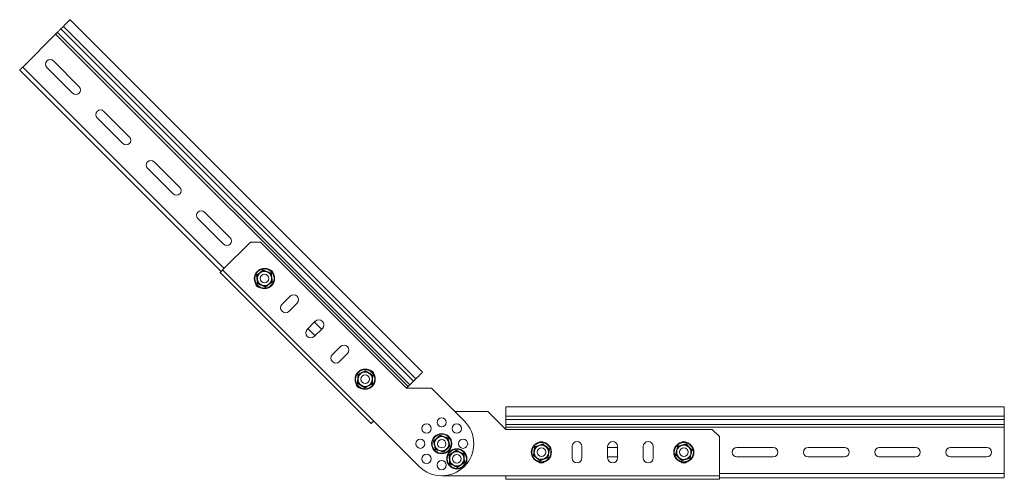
# Model space of a CAD drawing. Header units: millimetres. Extents: x -337 to 4147, y -1590 to -64.
# Tile 13 of 41: x 569 to 1260, y -481 to -159. Entities that reach past the tile are written whole.
import ezdxf

# ---------------------------------------------------------------- set-up
doc = ezdxf.new("R2010")
doc.units = ezdxf.units.MM

msp = doc.modelspace()

# ---------------------------------------------------------------- linework, layer by layer
at = {"color": 7, "linetype": 'Continuous', "lineweight": 15}
for p, q in [((851.55, -406.18), (604.06, -158.69)), ((597.7, -165.06), (599.38, -163.37)), ((570.83, -191.93), (593.95, -168.81)), ((605.83, -210.31), (587.8, -192.28)), ((592.4, -187.69), (610.43, -205.72)), ((710.13, -335.47), (568.71, -194.05)), ((641.19, -245.67), (623.15, -227.64)), ((627.75, -223.04), (645.78, -241.07)), ((663.11, -258.4), (681.14, -276.43)), ((676.54, -281.02), (658.51, -262.99)), ((698.46, -293.75), (716.49, -311.78)), ((711.9, -316.38), (693.87, -298.35)), ((711.19, -334.41), (730.64, -314.97)), ((730.64, -314.97), (737.71, -314.97)), ((737.71, -314.97), (840.24, -417.5)), ((709.42, -336.18), (815.49, -442.24)), ((758.57, -352.8), (752.91, -358.45)), ((757.86, -363.4), (763.52, -357.75)), ((776.24, -370.47), (770.59, -376.13)), ((775.71, -371), (780.66, -375.95)), ((776.07, -380.55), (771.12, -375.6)), ((775.54, -381.08), (781.19, -375.42)), ((793.92, -388.15), (788.26, -393.81)), ((793.21, -398.76), (798.87, -393.1)), ((845.19, -412.55), (846.87, -410.86)), ((840.24, -417.5), (841.44, -416.3)), ((857.91, -417.5), (840.24, -417.5)), ((880.9, -440.48), (857.91, -417.5)), ((874.31, -433.89), (897.49, -433.89)), ((897.49, -433.89), (909.99, -446.39)), ((1259.99, -430.39), (909.99, -430.39)), ((909.99, -437), (909.99, -430.39)), ((1259.99, -437), (1259.99, -430.39)), ((817.26, -440.48), (849.08, -472.3)), ((909.99, -439.39), (909.99, -437)), ((909.99, -442.96), (909.99, -439.39)), ((1259.99, -439.39), (1259.99, -437)), ((1259.99, -442.96), (1259.99, -439.39)), ((909.99, -444.69), (909.99, -442.96)), ((909.99, -446.39), (909.99, -444.69)), ((1054.99, -446.39), (909.99, -446.39)), ((1059.99, -451.39), (1054.99, -446.39)), ((1259.99, -444.69), (1259.99, -442.96)), ((1259.99, -477.39), (1259.99, -444.69)), ((1059.99, -478.89), (1059.99, -451.39)), ((956.49, -466.39), (956.49, -458.39)), ((963.49, -458.39), (963.49, -466.39)), ((981.49, -466.39), (981.49, -458.39)), ((981.49, -459.14), (988.49, -459.14)), ((988.49, -458.39), (988.49, -466.39)), ((1006.49, -466.39), (1006.49, -458.39)), ((1013.49, -458.39), (1013.49, -466.39)), ((1038.49, -458.69), (1038.49, -458.82)), ((1072.24, -459.14), (1097.74, -459.14)), ((1122.24, -459.14), (1147.74, -459.14)), ((1172.24, -459.14), (1197.74, -459.14)), ((1222.24, -459.14), (1247.74, -459.14)), ((988.49, -465.64), (981.49, -465.64)), ((1031.49, -466.09), (1031.49, -465.96)), ((1097.74, -465.64), (1072.24, -465.64)), ((1147.74, -465.64), (1122.24, -465.64)), ((1197.74, -465.64), (1172.24, -465.64)), ((1247.74, -465.64), (1222.24, -465.64)), ((909.99, -478.89), (864.99, -478.89)), ((909.99, -481.39), (909.99, -478.89)), ((1059.99, -481.39), (909.99, -481.39)), ((1059.99, -481.39), (1059.99, -478.89)), ((1259.99, -480.39), (1059.99, -480.39)), ((1259.99, -480.39), (1259.99, -477.39))]:
    msp.add_line(p, q, dxfattribs=at)
at = {"color": 7, "linetype": 'Continuous', "lineweight": 0}
for p, q in [((845.19, -412.55), (597.7, -165.06)), ((846.87, -410.86), (599.38, -163.37)), ((841.44, -416.3), (593.95, -168.81)), ((842.66, -415.08), (595.17, -167.59)), ((712.25, -333.35), (570.83, -191.93)), ((711.19, -334.41), (817.26, -440.48)), ((1259.99, -437), (909.99, -437)), ((1259.99, -439.39), (909.99, -439.39)), ((1259.99, -442.96), (909.99, -442.96)), ((1259.99, -444.69), (909.99, -444.69)), ((1059.99, -478.89), (909.99, -478.89)), ((1259.99, -477.39), (1059.99, -477.39))]:
    msp.add_line(p, q, dxfattribs=at)
at = {"color": 7, "linetype": 'Continuous', "lineweight": 15, "flags": 128}
for points in [[(599.38, -163.37), (600.24, -162.52), (601.14, -161.62), (602.02, -160.74), (602.81, -159.95), (603.45, -159.31), (603.87, -158.88), (604.06, -158.7), (604.06, -158.69)], [(595.17, -167.59), (595.32, -167.44), (595.55, -167.21), (595.84, -166.92), (596.18, -166.58), (596.56, -166.2), (596.95, -165.81), (597.34, -165.42), (597.7, -165.06)], [(593.95, -168.81), (594.15, -168.61), (594.35, -168.41), (594.54, -168.22), (594.71, -168.05), (594.87, -167.89), (594.99, -167.76), (595.1, -167.66), (595.17, -167.59)], [(568.71, -194.05), (568.75, -194.01), (568.87, -193.89), (569.07, -193.69), (569.33, -193.43), (569.65, -193.11), (570.02, -192.74), (570.42, -192.34), (570.83, -191.93)], [(709.42, -336.18), (709.46, -336.14), (709.56, -336.04), (709.72, -335.88), (709.94, -335.66), (710.21, -335.39), (710.51, -335.09), (710.84, -334.76), (711.19, -334.41)], [(846.87, -410.86), (847.72, -410.01), (848.63, -409.11), (849.51, -408.22), (850.3, -407.43), (850.93, -406.8), (851.36, -406.37), (851.54, -406.19), (851.55, -406.18)], [(842.66, -415.08), (842.81, -414.92), (843.04, -414.7), (843.33, -414.41), (843.67, -414.06), (844.04, -413.69), (844.44, -413.3), (844.82, -412.91), (845.19, -412.55)], [(841.44, -416.3), (841.64, -416.09), (841.84, -415.89), (842.03, -415.71), (842.2, -415.53), (842.35, -415.38), (842.48, -415.25), (842.58, -415.15), (842.66, -415.08)], [(815.49, -442.24), (815.52, -442.21), (815.62, -442.11), (815.79, -441.95), (816.01, -441.73), (816.27, -441.46), (816.58, -441.15), (816.91, -440.82), (817.26, -440.48)]]:
    msp.add_lwpolyline(points, dxfattribs=at)
at = {"color": 7, "linetype": 'Continuous', "lineweight": 15}
for centre, radius in [((740.53, -340.42), 7.1), ((740.53, -340.42), 3), ((811.25, -411.13), 7.1), ((811.25, -411.13), 3), ((864.99, -441.39), 3.25), ((854.38, -445.78), 3.25), ((864.99, -456.39), 7.1), ((875.59, -445.78), 3.25), ((849.99, -456.39), 3.25), ((864.99, -456.39), 3), ((879.99, -456.39), 3.25), ((934.99, -462.39), 7.1), ((1034.99, -462.39), 7.1), ((875.59, -466.99), 7.1), ((934.99, -462.39), 3), ((1034.99, -462.39), 3), ((854.38, -466.99), 3.25), ((864.99, -471.39), 3.25), ((875.59, -466.99), 3)]:
    msp.add_circle(centre, radius, dxfattribs=at)
at = {"color": 7, "linetype": 'Continuous', "lineweight": 0}
for centre in [(740.53, -340.42), (811.25, -411.13), (864.99, -456.39), (934.99, -462.39), (1034.99, -462.39), (875.59, -466.99)]:
    msp.add_circle(centre, 6.73, dxfattribs=at)
at = {"color": 7, "linetype": 'Continuous', "lineweight": 15}
for centre, radius, start, end in [((590.1, -189.98), 3.25, 45, 225), ((608.13, -208.02), 3.25, 225, 45), ((625.45, -225.34), 3.25, 45, 225), ((643.48, -243.37), 3.25, 225, 45), ((660.81, -260.7), 3.25, 45, 225), ((678.84, -278.73), 3.25, 225, 45), ((696.16, -296.05), 3.25, 45, 225), ((714.19, -314.08), 3.25, 225, 45), ((740.53, -340.42), 5, 127.55172, 187.55172), ((740.53, -340.42), 5, 67.55172, 127.55172), ((740.53, -340.42), 5, 7.55172, 67.55172), ((743.36, -337.59), 3.5, 7.31921, 82.68079), ((737.71, -343.25), 3.5, 187.31921, 262.68079), ((740.53, -340.42), 5, 187.55172, 247.55172), ((740.53, -340.42), 5, 247.55172, 307.55172), ((740.53, -340.42), 5, 307.55172, 7.55172), ((761.04, -355.27), 3.5, 315, 135), ((755.38, -360.93), 3.5, 135, 315), ((778.72, -372.95), 3.5, 315, 135), ((773.06, -378.61), 3.5, 135, 315), ((790.74, -396.28), 3.5, 135, 315), ((796.4, -390.63), 3.5, 315, 135), ((811.25, -411.13), 5, 118.42882, 178.42882), ((811.25, -411.13), 5, 58.42882, 118.42882), ((811.25, -411.13), 5, 358.42882, 58.42882), ((814.07, -408.3), 3.5, 7.31921, 82.68079), ((808.42, -413.96), 3.5, 187.31921, 262.68079), ((811.25, -411.13), 5, 178.42882, 238.42882), ((811.25, -411.13), 5, 298.42882, 358.42882), ((811.25, -411.13), 5, 238.42882, 298.42882), ((864.99, -456.39), 22.5, 225, 45), ((864.99, -456.39), 5, 132.69663, 192.69663), ((864.99, -456.39), 5, 72.69663, 132.69663), ((864.99, -456.39), 5, 12.69663, 72.69663), ((864.99, -456.39), 5, 312.69663, 12.69663), ((934.99, -458.39), 3.5, 52.31922, 127.68078), ((959.99, -458.39), 3.5, 0, 180), ((984.99, -458.39), 3.5, 0, 180), ((1009.99, -458.39), 3.5, 0, 180), ((1034.99, -458.39), 3.5, 52.31921, 127.68079), ((864.99, -456.39), 5, 192.69663, 252.69663), ((864.99, -456.39), 5, 252.69663, 312.69663), ((875.59, -466.99), 5, 123.57373, 183.57373), ((875.59, -466.99), 5, 63.57373, 123.57373), ((875.59, -466.99), 5, 3.57373, 63.57373), ((934.99, -462.39), 5, 171.11336, 231.11336), ((934.99, -462.39), 5, 111.11336, 171.11336), ((934.99, -462.39), 5, 51.11336, 111.11336), ((934.99, -462.39), 5, 351.11336, 51.11336), ((1034.99, -462.39), 5, 165.76493, 225.76493), ((1034.99, -462.39), 5, 105.76493, 165.76493), ((1034.99, -462.39), 5, 45.76493, 105.76493), ((1034.99, -462.39), 5, 345.76493, 45.76493), ((1072.24, -462.39), 3.25, 90, 270), ((1097.74, -462.39), 3.25, 270, 90), ((1122.24, -462.39), 3.25, 90, 270), ((1147.74, -462.39), 3.25, 270, 90), ((1172.24, -462.39), 3.25, 90, 270), ((1197.74, -462.39), 3.25, 270, 90), ((1222.24, -462.39), 3.25, 90, 270), ((1247.74, -462.39), 3.25, 270, 90), ((875.59, -466.99), 5, 183.57373, 243.57373), ((875.59, -466.99), 5, 303.57373, 3.57373), ((934.99, -462.39), 5, 231.11336, 291.11336), ((934.99, -466.39), 3.5, 232.31921, 307.68079), ((934.99, -462.39), 5, 291.11336, 351.11336), ((959.99, -466.39), 3.5, 180, 0), ((984.99, -466.39), 3.5, 180, 0), ((1009.99, -466.39), 3.5, 180, 0), ((1034.99, -462.39), 5, 225.76493, 285.76493), ((1034.99, -466.39), 3.5, 232.31921, 307.68079), ((1034.99, -462.39), 5, 285.76493, 345.76493), ((875.59, -466.99), 5, 243.57373, 303.57373)]:
    msp.add_arc(centre, radius, start, end, dxfattribs=at)
at = {"color": 7, "linetype": 'Continuous', "lineweight": 0}
for points, knots in [([(734.93, -338.11), (735.12, -337.96), (736.06, -337.25), (737.69, -336.01), (739.09, -334.91), (739.74, -334.41)], [0, 0, 0, 0, 0.1180834, 0.5922576, 1, 1, 1, 1]), ([(735.73, -344.12), (735.7, -343.88), (735.55, -342.71), (735.29, -340.68), (735.04, -338.92), (734.93, -338.11)], [0, 0, 0, 0, 0.118084, 0.59226, 1, 1, 1, 1]), ([(739.74, -334.41), (739.96, -334.5), (741.05, -334.96), (742.94, -335.75), (744.58, -336.42), (745.34, -336.72)], [0, 0, 0, 0, 0.118084, 0.592259, 1, 1, 1, 1]), ([(745.34, -336.72), (745.37, -336.96), (745.52, -338.14), (745.78, -340.17), (746.03, -341.92), (746.14, -342.74)], [0, 0, 0, 0, 0.118084, 0.59226, 1, 1, 1, 1]), ([(741.33, -346.43), (741.11, -346.34), (740.02, -345.88), (738.13, -345.09), (736.49, -344.43), (735.73, -344.12)], [0, 0, 0, 0, 0.118083, 0.592259, 1, 1, 1, 1]), ([(746.14, -342.74), (745.95, -342.88), (745.01, -343.59), (743.38, -344.83), (741.98, -345.93), (741.33, -346.43)], [0, 0, 0, 0, 0.118084, 0.592259, 1, 1, 1, 1]), ([(806.08, -407.96), (806.29, -407.85), (807.33, -407.29), (809.14, -406.32), (810.69, -405.47), (811.41, -405.07)], [0, 0, 0, 0, 0.118082, 0.592259, 1, 1, 1, 1]), ([(811.41, -405.07), (811.61, -405.19), (812.62, -405.82), (814.36, -406.9), (815.88, -407.82), (816.58, -408.24)], [0, 0, 0, 0, 0.118084, 0.592258, 1, 1, 1, 1]), ([(805.91, -414.02), (805.92, -413.78), (805.96, -412.6), (806.03, -410.55), (806.06, -408.78), (806.08, -407.96)], [0, 0, 0, 0, 0.118083, 0.592258, 1, 1, 1, 1]), ([(811.08, -417.2), (810.88, -417.07), (809.87, -416.44), (808.13, -415.36), (806.61, -414.44), (805.91, -414.02)], [0, 0, 0, 0, 0.118084, 0.592259, 1, 1, 1, 1]), ([(816.41, -414.31), (816.2, -414.42), (815.16, -414.97), (813.35, -415.94), (811.8, -416.8), (811.08, -417.2)], [0, 0, 0, 0, 0.118083, 0.59226, 1, 1, 1, 1]), ([(816.58, -408.24), (816.57, -408.48), (816.53, -409.67), (816.46, -411.71), (816.43, -413.49), (816.41, -414.31)], [0, 0, 0, 0, 0.118083, 0.592258, 1, 1, 1, 1]), ([(859.19, -454.58), (859.37, -454.42), (860.25, -453.63), (861.76, -452.25), (863.05, -451.03), (863.65, -450.47)], [0, 0, 0, 0, 0.118083, 0.592259, 1, 1, 1, 1]), ([(860.53, -460.5), (860.48, -460.27), (860.23, -459.11), (859.79, -457.11), (859.38, -455.38), (859.19, -454.58)], [0, 0, 0, 0, 0.118083, 0.592259, 1, 1, 1, 1]), ([(863.65, -450.47), (863.88, -450.54), (865.01, -450.9), (866.96, -451.52), (868.66, -452.04), (869.44, -452.27)], [0, 0, 0, 0, 0.118084, 0.592258, 1, 1, 1, 1]), ([(869.44, -452.27), (869.49, -452.5), (869.74, -453.66), (870.18, -455.66), (870.59, -457.39), (870.78, -458.19)], [0, 0, 0, 0, 0.118083, 0.592258, 1, 1, 1, 1]), ([(866.32, -462.3), (866.09, -462.23), (864.96, -461.87), (863.01, -461.25), (861.31, -460.74), (860.53, -460.5)], [0, 0, 0, 0, 0.1180835, 0.5922578, 1, 1, 1, 1]), ([(870.78, -458.19), (870.6, -458.35), (869.72, -459.15), (868.21, -460.53), (866.92, -461.74), (866.32, -462.3)], [0, 0, 0, 0, 0.118082, 0.592259, 1, 1, 1, 1]), ([(870.16, -464.29), (870.36, -464.16), (871.35, -463.52), (873.06, -462.39), (874.53, -461.4), (875.21, -460.94)], [0, 0, 0, 0, 0.118082, 0.592257, 1, 1, 1, 1]), ([(875.21, -460.94), (875.42, -461.05), (876.48, -461.58), (878.31, -462.5), (879.91, -463.28), (880.65, -463.64)], [0, 0, 0, 0, 0.118082, 0.592259, 1, 1, 1, 1]), ([(929.33, -464.57), (929.37, -464.34), (929.56, -463.17), (929.88, -461.15), (930.14, -459.39), (930.26, -458.58)], [0, 0, 0, 0, 0.118083, 0.592258, 1, 1, 1, 1]), ([(930.26, -458.58), (930.48, -458.5), (931.59, -458.08), (933.51, -457.35), (935.16, -456.7), (935.92, -456.39)], [0, 0, 0, 0, 0.118083, 0.592259, 1, 1, 1, 1]), ([(935.92, -456.39), (936.11, -456.54), (937.02, -457.3), (938.61, -458.59), (940, -459.69), (940.64, -460.2)], [0, 0, 0, 0, 0.118086, 0.592261, 1, 1, 1, 1]), ([(940.64, -460.2), (940.61, -460.44), (940.41, -461.6), (940.09, -463.63), (939.83, -465.38), (939.71, -466.2)], [0, 0, 0, 0, 0.118083, 0.592258, 1, 1, 1, 1]), ([(1029.15, -464.04), (1029.21, -463.81), (1029.51, -462.66), (1030.02, -460.68), (1030.44, -458.95), (1030.64, -458.16)], [0, 0, 0, 0, 0.118083, 0.592258, 1, 1, 1, 1]), ([(1030.64, -458.16), (1030.87, -458.09), (1032.01, -457.78), (1033.98, -457.23), (1035.69, -456.74), (1036.48, -456.51)], [0, 0, 0, 0, 0.118082, 0.592258, 1, 1, 1, 1]), ([(1036.48, -456.51), (1036.64, -456.67), (1037.49, -457.51), (1038.95, -458.94), (1040.23, -460.17), (1040.82, -460.74)], [0, 0, 0, 0, 0.118083, 0.592258, 1, 1, 1, 1]), ([(1040.82, -460.74), (1040.76, -460.97), (1040.46, -462.11), (1039.95, -464.1), (1039.53, -465.82), (1039.33, -466.62)], [0, 0, 0, 0, 0.118083, 0.592259, 1, 1, 1, 1]), ([(870.54, -470.35), (870.53, -470.11), (870.46, -468.93), (870.34, -466.88), (870.22, -465.11), (870.16, -464.29)], [0, 0, 0, 0, 0.118083, 0.592259, 1, 1, 1, 1]), ([(881.02, -469.69), (880.83, -469.82), (879.83, -470.47), (878.12, -471.59), (876.65, -472.59), (875.97, -473.05)], [0, 0, 0, 0, 0.118083, 0.592257, 1, 1, 1, 1]), ([(880.65, -463.64), (880.66, -463.87), (880.72, -465.06), (880.84, -467.1), (880.97, -468.87), (881.02, -469.69)], [0, 0, 0, 0, 0.1180833, 0.5922586, 1, 1, 1, 1]), ([(934.05, -468.38), (933.87, -468.23), (932.95, -467.48), (931.36, -466.19), (929.97, -465.08), (929.33, -464.57)], [0, 0, 0, 0, 0.118083, 0.592259, 1, 1, 1, 1]), ([(939.71, -466.2), (939.49, -466.28), (938.38, -466.7), (936.46, -467.42), (934.81, -468.08), (934.05, -468.38)], [0, 0, 0, 0, 0.118085, 0.592258, 1, 1, 1, 1]), ([(1033.49, -468.27), (1033.33, -468.1), (1032.48, -467.27), (1031.02, -465.83), (1029.74, -464.6), (1029.15, -464.04)], [0, 0, 0, 0, 0.118083, 0.59226, 1, 1, 1, 1]), ([(1039.33, -466.62), (1039.1, -466.68), (1037.96, -466.99), (1035.99, -467.54), (1034.28, -468.04), (1033.49, -468.27)], [0, 0, 0, 0, 0.118082, 0.592258, 1, 1, 1, 1]), ([(875.97, -473.05), (875.76, -472.94), (874.7, -472.4), (872.87, -471.48), (871.28, -470.71), (870.54, -470.35)], [0, 0, 0, 0, 0.118082, 0.592259, 1, 1, 1, 1])]:
    msp.add_open_spline(points, degree=3, knots=knots, dxfattribs=at)
at = {"color": 7, "linetype": 'Continuous', "lineweight": 15}
for points, knots in [([(734.93, -338.11), (734.93, -338.11), (734.97, -338.12), (735.04, -338.15), (735.13, -338.19), (735.19, -338.21), (735.19, -338.22), (735.2, -338.22)], [0, 0, 0, 0, 0.007906, 0.267535, 0.528589, 0.763823, 1, 1, 1, 1]), ([(735.2, -338.22), (735.87, -337.7), (736.62, -337.12), (737.41, -336.52), (737.49, -336.46)], [0, 0, 0, 0, 0.896036, 1, 1, 1, 1]), ([(735.58, -341.08), (735.47, -340.29), (735.34, -339.31), (735.22, -338.4), (735.2, -338.22)], [0, 0, 0, 0, 0.801462, 1, 1, 1, 1]), ([(737.49, -336.46), (738.12, -335.97), (738.9, -335.37), (739.63, -334.81), (739.78, -334.7)], [0, 0, 0, 0, 0.8014634, 1, 1, 1, 1]), ([(739.78, -334.7), (739.78, -334.69), (739.77, -334.69), (739.77, -334.62), (739.75, -334.53), (739.74, -334.45), (739.74, -334.41), (739.74, -334.41)], [0, 0, 0, 0, 0.236176, 0.471404, 0.732459, 0.992091, 1, 1, 1, 1]), ([(742.44, -335.8), (742.31, -335.74), (741.43, -335.38), (740.53, -335.01), (739.81, -334.71), (739.78, -334.7)], [0, 0, 0, 0, 0.1484852, 0.9655702, 1, 1, 1, 1]), ([(745.11, -336.9), (744.89, -336.81), (744.03, -336.46), (743.12, -336.08), (742.44, -335.8)], [0, 0, 0, 0, 0.263255, 1, 1, 1, 1]), ([(745.11, -336.9), (745.12, -336.9), (745.12, -336.89), (745.17, -336.86), (745.25, -336.8), (745.31, -336.75), (745.34, -336.73), (745.34, -336.72)], [0, 0, 0, 0, 0.236177, 0.471401, 0.732464, 0.992096, 1, 1, 1, 1]), ([(745.11, -336.9), (745.22, -337.75), (745.35, -338.69), (745.48, -339.66), (745.49, -339.76)], [0, 0, 0, 0, 0.896039, 1, 1, 1, 1]), ([(735.96, -343.94), (735.85, -343.1), (735.72, -342.16), (735.59, -341.18), (735.58, -341.08)], [0, 0, 0, 0, 0.896034, 1, 1, 1, 1]), ([(735.73, -344.12), (735.73, -344.12), (735.76, -344.09), (735.82, -344.04), (735.9, -343.99), (735.95, -343.95), (735.95, -343.94), (735.96, -343.94)], [0, 0, 0, 0, 0.007904, 0.267536, 0.5286, 0.763825, 1, 1, 1, 1]), ([(738.63, -345.04), (738.49, -344.99), (737.61, -344.62), (736.71, -344.25), (735.99, -343.95), (735.96, -343.94)], [0, 0, 0, 0, 0.148487, 0.965571, 1, 1, 1, 1]), ([(741.29, -346.14), (741.07, -346.05), (740.21, -345.7), (739.3, -345.32), (738.63, -345.04)], [0, 0, 0, 0, 0.2632558, 1, 1, 1, 1]), ([(743.58, -344.39), (742.95, -344.87), (742.17, -345.47), (741.44, -346.03), (741.29, -346.14)], [0, 0, 0, 0, 0.801462, 1, 1, 1, 1]), ([(745.87, -342.63), (745.2, -343.14), (744.44, -343.72), (743.66, -344.32), (743.58, -344.39)], [0, 0, 0, 0, 0.896039, 1, 1, 1, 1]), ([(745.49, -339.76), (745.6, -340.55), (745.73, -341.53), (745.85, -342.44), (745.87, -342.63)], [0, 0, 0, 0, 0.801462, 1, 1, 1, 1]), ([(745.87, -342.63), (745.87, -342.63), (745.88, -342.63), (745.94, -342.66), (746.03, -342.69), (746.1, -342.72), (746.14, -342.74), (746.14, -342.74)], [0, 0, 0, 0, 0.236179, 0.471408, 0.732469, 0.992098, 1, 1, 1, 1]), ([(741.33, -346.43), (741.33, -346.43), (741.33, -346.39), (741.32, -346.31), (741.3, -346.22), (741.3, -346.16), (741.29, -346.15), (741.29, -346.14)], [0, 0, 0, 0, 0.007909, 0.267541, 0.528596, 0.763824, 1, 1, 1, 1]), ([(806.33, -408.11), (807.07, -407.7), (807.91, -407.25), (808.77, -406.78), (808.86, -406.74)], [0, 0, 0, 0, 0.896037, 1, 1, 1, 1]), ([(808.86, -406.74), (809.56, -406.36), (810.43, -405.89), (811.24, -405.45), (811.4, -405.36)], [0, 0, 0, 0, 0.801461, 1, 1, 1, 1]), ([(811.4, -405.36), (811.4, -405.36), (811.4, -405.35), (811.41, -405.28), (811.41, -405.19), (811.41, -405.11), (811.41, -405.07), (811.41, -405.07)], [0, 0, 0, 0, 0.23618, 0.471403, 0.732467, 0.992093, 1, 1, 1, 1]), ([(813.86, -406.87), (813.74, -406.8), (812.93, -406.3), (812.1, -405.79), (811.43, -405.38), (811.4, -405.36)], [0, 0, 0, 0, 0.148487, 0.965569, 1, 1, 1, 1]), ([(816.32, -408.38), (816.11, -408.26), (815.33, -407.77), (814.48, -407.25), (813.86, -406.87)], [0, 0, 0, 0, 0.263255, 1, 1, 1, 1]), ([(805.91, -414.02), (805.91, -414.02), (805.95, -414), (806.02, -413.96), (806.1, -413.92), (806.16, -413.89), (806.16, -413.88), (806.17, -413.88)], [0, 0, 0, 0, 0.007911, 0.267528, 0.528594, 0.76382, 1, 1, 1, 1]), ([(806.08, -407.96), (806.08, -407.96), (806.11, -407.98), (806.18, -408.02), (806.26, -408.07), (806.32, -408.1), (806.32, -408.11), (806.33, -408.11)], [0, 0, 0, 0, 0.007909, 0.267536, 0.528593, 0.763822, 1, 1, 1, 1]), ([(806.17, -413.88), (806.19, -413.03), (806.22, -412.08), (806.24, -411.1), (806.25, -410.99)], [0, 0, 0, 0, 0.896036, 1, 1, 1, 1]), ([(808.63, -415.39), (808.5, -415.32), (807.69, -414.82), (806.86, -414.31), (806.19, -413.9), (806.17, -413.88)], [0, 0, 0, 0, 0.148485, 0.965571, 1, 1, 1, 1]), ([(806.25, -410.99), (806.27, -410.2), (806.3, -409.22), (806.32, -408.29), (806.33, -408.11)], [0, 0, 0, 0, 0.801462, 1, 1, 1, 1]), ([(816.16, -414.15), (815.42, -414.56), (814.58, -415.01), (813.72, -415.48), (813.63, -415.53)], [0, 0, 0, 0, 0.896039, 1, 1, 1, 1]), ([(816.24, -411.27), (816.22, -412.06), (816.19, -413.05), (816.17, -413.97), (816.16, -414.15)], [0, 0, 0, 0, 0.801462, 1, 1, 1, 1]), ([(816.16, -414.15), (816.17, -414.16), (816.18, -414.16), (816.23, -414.2), (816.31, -414.24), (816.38, -414.29), (816.41, -414.31), (816.41, -414.31)], [0, 0, 0, 0, 0.236175, 0.471408, 0.732466, 0.992091, 1, 1, 1, 1]), ([(816.32, -408.38), (816.3, -409.23), (816.27, -410.18), (816.25, -411.17), (816.24, -411.27)], [0, 0, 0, 0, 0.896037, 1, 1, 1, 1]), ([(816.32, -408.38), (816.33, -408.38), (816.33, -408.38), (816.39, -408.35), (816.47, -408.3), (816.54, -408.26), (816.58, -408.24), (816.58, -408.24)], [0, 0, 0, 0, 0.236184, 0.471413, 0.732471, 0.992114, 1, 1, 1, 1]), ([(811.09, -416.9), (810.88, -416.78), (810.09, -416.29), (809.25, -415.77), (808.63, -415.39)], [0, 0, 0, 0, 0.263255, 1, 1, 1, 1]), ([(811.08, -417.2), (811.08, -417.19), (811.08, -417.15), (811.08, -417.07), (811.08, -416.98), (811.09, -416.92), (811.09, -416.91), (811.09, -416.9)], [0, 0, 0, 0, 0.007906, 0.267533, 0.528592, 0.763823, 1, 1, 1, 1]), ([(813.63, -415.53), (812.93, -415.91), (812.06, -416.38), (811.25, -416.82), (811.09, -416.9)], [0, 0, 0, 0, 0.8014603, 1, 1, 1, 1]), ([(859.19, -454.58), (859.2, -454.58), (859.24, -454.6), (859.31, -454.62), (859.4, -454.65), (859.46, -454.67), (859.47, -454.67), (859.47, -454.67)], [0, 0, 0, 0, 0.007913, 0.267536, 0.528602, 0.76382, 1, 1, 1, 1]), ([(859.47, -454.67), (860.1, -454.09), (860.8, -453.45), (861.52, -452.78), (861.59, -452.71)], [0, 0, 0, 0, 0.896038, 1, 1, 1, 1]), ([(860.11, -457.49), (860.08, -457.34), (859.87, -456.41), (859.65, -455.46), (859.48, -454.7), (859.47, -454.67)], [0, 0, 0, 0, 0.148485, 0.96557, 1, 1, 1, 1]), ([(861.59, -452.71), (862.18, -452.17), (862.9, -451.5), (863.58, -450.88), (863.72, -450.75)], [0, 0, 0, 0, 0.80146, 1, 1, 1, 1]), ([(863.65, -450.47), (863.65, -450.47), (863.66, -450.51), (863.68, -450.59), (863.7, -450.68), (863.71, -450.74), (863.72, -450.75), (863.72, -450.75)], [0, 0, 0, 0, 0.007913, 0.267537, 0.528595, 0.763822, 1, 1, 1, 1]), ([(863.72, -450.75), (864.53, -451.01), (865.43, -451.29), (866.37, -451.58), (866.47, -451.61)], [0, 0, 0, 0, 0.8960353, 1, 1, 1, 1]), ([(866.47, -451.61), (867.23, -451.85), (868.17, -452.14), (869.05, -452.42), (869.23, -452.47)], [0, 0, 0, 0, 0.801462, 1, 1, 1, 1]), ([(869.23, -452.47), (869.23, -452.47), (869.24, -452.46), (869.29, -452.42), (869.35, -452.36), (869.41, -452.3), (869.44, -452.27), (869.44, -452.27)], [0, 0, 0, 0, 0.236175, 0.47141, 0.732459, 0.992082, 1, 1, 1, 1]), ([(869.86, -455.29), (869.83, -455.15), (869.62, -454.22), (869.41, -453.27), (869.24, -452.5), (869.23, -452.47)], [0, 0, 0, 0, 0.1484861, 0.965571, 1, 1, 1, 1]), ([(870.5, -458.1), (870.44, -457.87), (870.24, -456.96), (870.02, -456), (869.86, -455.29)], [0, 0, 0, 0, 0.263255, 1, 1, 1, 1]), ([(860.74, -460.3), (860.69, -460.06), (860.49, -459.16), (860.27, -458.2), (860.11, -457.49)], [0, 0, 0, 0, 0.263255, 1, 1, 1, 1]), ([(860.53, -460.5), (860.53, -460.5), (860.56, -460.47), (860.62, -460.42), (860.69, -460.35), (860.73, -460.31), (860.74, -460.3), (860.74, -460.3)], [0, 0, 0, 0, 0.007917, 0.26754, 0.528589, 0.763825, 1, 1, 1, 1]), ([(863.5, -461.16), (862.74, -460.93), (861.8, -460.63), (860.92, -460.36), (860.74, -460.3)], [0, 0, 0, 0, 0.801462, 1, 1, 1, 1]), ([(866.25, -462.02), (865.44, -461.77), (864.54, -461.48), (863.6, -461.19), (863.5, -461.16)], [0, 0, 0, 0, 0.896035, 1, 1, 1, 1]), ([(868.38, -460.06), (867.79, -460.6), (867.07, -461.27), (866.39, -461.89), (866.25, -462.02)], [0, 0, 0, 0, 0.80146, 1, 1, 1, 1]), ([(866.25, -462.02), (866.26, -462.02), (866.26, -462.03), (866.27, -462.09), (866.29, -462.18), (866.31, -462.26), (866.32, -462.3), (866.32, -462.3)], [0, 0, 0, 0, 0.236178, 0.471404, 0.732463, 0.992087, 1, 1, 1, 1]), ([(870.5, -458.1), (869.87, -458.68), (869.18, -459.32), (868.45, -459.99), (868.38, -460.06)], [0, 0, 0, 0, 0.896037, 1, 1, 1, 1]), ([(870.42, -464.42), (871.13, -463.95), (871.92, -463.43), (872.74, -462.88), (872.83, -462.83)], [0, 0, 0, 0, 0.896036, 1, 1, 1, 1]), ([(870.5, -458.1), (870.5, -458.11), (870.51, -458.11), (870.57, -458.13), (870.66, -458.15), (870.74, -458.18), (870.78, -458.19), (870.78, -458.19)], [0, 0, 0, 0, 0.23618, 0.471398, 0.732464, 0.992086, 1, 1, 1, 1]), ([(872.83, -462.83), (873.49, -462.39), (874.31, -461.84), (875.08, -461.33), (875.23, -461.23)], [0, 0, 0, 0, 0.801465, 1, 1, 1, 1]), ([(875.21, -460.94), (875.21, -460.94), (875.22, -460.98), (875.22, -461.06), (875.23, -461.15), (875.23, -461.22), (875.23, -461.23), (875.23, -461.23)], [0, 0, 0, 0, 0.007908, 0.267534, 0.528593, 0.763822, 1, 1, 1, 1]), ([(875.23, -461.23), (875.99, -461.61), (876.84, -462.03), (877.73, -462.47), (877.82, -462.52)], [0, 0, 0, 0, 0.896038, 1, 1, 1, 1]), ([(877.82, -462.52), (878.53, -462.87), (879.41, -463.31), (880.24, -463.72), (880.4, -463.8)], [0, 0, 0, 0, 0.8014595, 1, 1, 1, 1]), ([(929.6, -464.47), (929.73, -463.63), (929.88, -462.69), (930.03, -461.72), (930.05, -461.61)], [0, 0, 0, 0, 0.8960373, 1, 1, 1, 1]), ([(930.05, -461.61), (930.17, -460.83), (930.32, -459.86), (930.46, -458.94), (930.49, -458.76)], [0, 0, 0, 0, 0.801463, 1, 1, 1, 1]), ([(930.26, -458.58), (930.26, -458.58), (930.3, -458.61), (930.36, -458.66), (930.43, -458.71), (930.48, -458.75), (930.49, -458.76), (930.49, -458.76)], [0, 0, 0, 0, 0.007898, 0.267535, 0.528611, 0.76382, 1, 1, 1, 1]), ([(930.49, -458.76), (931.28, -458.46), (932.17, -458.11), (933.09, -457.76), (933.18, -457.72)], [0, 0, 0, 0, 0.896037, 1, 1, 1, 1]), ([(933.18, -457.72), (933.92, -457.44), (934.85, -457.08), (935.71, -456.75), (935.88, -456.68)], [0, 0, 0, 0, 0.801465, 1, 1, 1, 1]), ([(935.88, -456.68), (935.88, -456.68), (935.88, -456.67), (935.89, -456.61), (935.9, -456.52), (935.92, -456.44), (935.92, -456.39), (935.92, -456.39)], [0, 0, 0, 0, 0.23618, 0.471386, 0.732463, 0.992096, 1, 1, 1, 1]), ([(938.12, -458.49), (938.01, -458.4), (937.27, -457.81), (936.51, -457.19), (935.9, -456.7), (935.88, -456.68)], [0, 0, 0, 0, 0.14848, 0.965572, 1, 1, 1, 1]), ([(940.37, -460.31), (940.18, -460.15), (939.46, -459.57), (938.69, -458.95), (938.12, -458.49)], [0, 0, 0, 0, 0.263258, 1, 1, 1, 1]), ([(940.37, -460.31), (940.24, -461.15), (940.09, -462.08), (939.94, -463.06), (939.93, -463.16)], [0, 0, 0, 0, 0.896036, 1, 1, 1, 1]), ([(940.37, -460.31), (940.38, -460.31), (940.38, -460.3), (940.44, -460.28), (940.53, -460.25), (940.6, -460.22), (940.64, -460.2), (940.64, -460.2)], [0, 0, 0, 0, 0.236176, 0.471392, 0.732483, 0.9921, 1, 1, 1, 1]), ([(1029.43, -463.96), (1029.64, -463.13), (1029.87, -462.21), (1030.11, -461.26), (1030.14, -461.16)], [0, 0, 0, 0, 0.8960376, 1, 1, 1, 1]), ([(1030.14, -461.16), (1030.33, -460.39), (1030.58, -459.43), (1030.8, -458.54), (1030.85, -458.36)], [0, 0, 0, 0, 0.801464, 1, 1, 1, 1]), ([(1030.64, -458.16), (1030.64, -458.16), (1030.67, -458.19), (1030.73, -458.24), (1030.79, -458.31), (1030.84, -458.35), (1030.85, -458.36), (1030.85, -458.36)], [0, 0, 0, 0, 0.007909, 0.267541, 0.528605, 0.763823, 1, 1, 1, 1]), ([(1030.85, -458.36), (1031.67, -458.13), (1032.58, -457.87), (1033.53, -457.6), (1033.63, -457.57)], [0, 0, 0, 0, 0.896033, 1, 1, 1, 1]), ([(1033.63, -457.57), (1034.39, -457.36), (1035.34, -457.09), (1036.23, -456.84), (1036.41, -456.79)], [0, 0, 0, 0, 0.801465, 1, 1, 1, 1]), ([(1036.41, -456.79), (1036.41, -456.79), (1036.41, -456.78), (1036.42, -456.72), (1036.45, -456.63), (1036.47, -456.55), (1036.48, -456.51), (1036.48, -456.51)], [0, 0, 0, 0, 0.236178, 0.47138, 0.73246, 0.992092, 1, 1, 1, 1]), ([(1038.47, -458.8), (1038.37, -458.7), (1037.69, -458.04), (1036.99, -457.36), (1036.43, -456.81), (1036.41, -456.79)], [0, 0, 0, 0, 0.148491, 0.965576, 1, 1, 1, 1]), ([(1040.54, -460.82), (1040.37, -460.65), (1039.7, -460), (1039, -459.31), (1038.47, -458.8)], [0, 0, 0, 0, 0.263253, 1, 1, 1, 1]), ([(1040.54, -460.82), (1040.33, -461.64), (1040.1, -462.56), (1039.86, -463.52), (1039.83, -463.62)], [0, 0, 0, 0, 0.896038, 1, 1, 1, 1]), ([(1040.54, -460.82), (1040.55, -460.82), (1040.55, -460.81), (1040.62, -460.8), (1040.7, -460.77), (1040.78, -460.75), (1040.82, -460.74), (1040.82, -460.74)], [0, 0, 0, 0, 0.236173, 0.47139, 0.732489, 0.992084, 1, 1, 1, 1]), ([(870.16, -464.29), (870.16, -464.29), (870.2, -464.31), (870.27, -464.35), (870.35, -464.39), (870.41, -464.42), (870.42, -464.42), (870.42, -464.42)], [0, 0, 0, 0, 0.007911, 0.267532, 0.528601, 0.763824, 1, 1, 1, 1]), ([(870.6, -467.31), (870.59, -467.16), (870.53, -466.21), (870.47, -465.24), (870.42, -464.46), (870.42, -464.42)], [0, 0, 0, 0, 0.148486, 0.96557, 1, 1, 1, 1]), ([(870.78, -470.19), (870.77, -469.94), (870.71, -469.02), (870.65, -468.03), (870.6, -467.31)], [0, 0, 0, 0, 0.263255, 1, 1, 1, 1]), ([(880.76, -469.56), (880.05, -470.03), (879.26, -470.56), (878.44, -471.1), (878.36, -471.16)], [0, 0, 0, 0, 0.896036, 1, 1, 1, 1]), ([(880.4, -463.8), (880.41, -463.8), (880.41, -463.79), (880.47, -463.76), (880.54, -463.71), (880.61, -463.66), (880.65, -463.64), (880.65, -463.64)], [0, 0, 0, 0, 0.236176, 0.471406, 0.732474, 0.992098, 1, 1, 1, 1]), ([(880.58, -466.68), (880.57, -466.54), (880.51, -465.59), (880.45, -464.61), (880.4, -463.83), (880.4, -463.8)], [0, 0, 0, 0, 0.148486, 0.965571, 1, 1, 1, 1]), ([(880.76, -469.56), (880.75, -469.32), (880.69, -468.4), (880.63, -467.41), (880.58, -466.68)], [0, 0, 0, 0, 0.263255, 1, 1, 1, 1]), ([(880.76, -469.56), (880.77, -469.56), (880.77, -469.57), (880.83, -469.6), (880.91, -469.64), (880.99, -469.67), (881.02, -469.69), (881.02, -469.69)], [0, 0, 0, 0, 0.236176, 0.471399, 0.732468, 0.99209, 1, 1, 1, 1]), ([(929.33, -464.57), (929.33, -464.57), (929.37, -464.56), (929.44, -464.53), (929.53, -464.49), (929.59, -464.47), (929.6, -464.47), (929.6, -464.47)], [0, 0, 0, 0, 0.007901, 0.267535, 0.528621, 0.763819, 1, 1, 1, 1]), ([(931.85, -466.28), (931.73, -466.19), (930.99, -465.59), (930.23, -464.98), (929.62, -464.49), (929.6, -464.47)], [0, 0, 0, 0, 0.148484, 0.965572, 1, 1, 1, 1]), ([(934.09, -468.09), (933.9, -467.94), (933.18, -467.36), (932.41, -466.74), (931.85, -466.28)], [0, 0, 0, 0, 0.263251, 1, 1, 1, 1]), ([(934.05, -468.38), (934.05, -468.38), (934.06, -468.34), (934.07, -468.26), (934.08, -468.17), (934.09, -468.1), (934.09, -468.1), (934.09, -468.09)], [0, 0, 0, 0, 0.00791, 0.267536, 0.528617, 0.763821, 1, 1, 1, 1]), ([(936.79, -467.05), (936.05, -467.34), (935.13, -467.69), (934.26, -468.03), (934.09, -468.09)], [0, 0, 0, 0, 0.801465, 1, 1, 1, 1]), ([(939.48, -466.01), (938.69, -466.32), (937.8, -466.66), (936.88, -467.01), (936.79, -467.05)], [0, 0, 0, 0, 0.896042, 1, 1, 1, 1]), ([(939.93, -463.16), (939.8, -463.94), (939.65, -464.92), (939.51, -465.83), (939.48, -466.01)], [0, 0, 0, 0, 0.801463, 1, 1, 1, 1]), ([(939.48, -466.01), (939.48, -466.01), (939.49, -466.02), (939.54, -466.06), (939.61, -466.12), (939.67, -466.17), (939.71, -466.19), (939.71, -466.2)], [0, 0, 0, 0, 0.236173, 0.47138, 0.732487, 0.992081, 1, 1, 1, 1]), ([(1029.15, -464.04), (1029.15, -464.03), (1029.19, -464.02), (1029.27, -464), (1029.35, -463.98), (1029.42, -463.96), (1029.42, -463.96), (1029.43, -463.96)], [0, 0, 0, 0, 0.007916, 0.267556, 0.528609, 0.763821, 1, 1, 1, 1]), ([(1031.5, -465.97), (1031.39, -465.87), (1030.71, -465.2), (1030.01, -464.52), (1029.45, -463.98), (1029.43, -463.96)], [0, 0, 0, 0, 0.148491, 0.965576, 1, 1, 1, 1]), ([(1033.57, -467.98), (1033.39, -467.81), (1032.73, -467.17), (1032.02, -466.48), (1031.5, -465.97)], [0, 0, 0, 0, 0.263253, 1, 1, 1, 1]), ([(1033.49, -468.27), (1033.49, -468.27), (1033.5, -468.22), (1033.52, -468.15), (1033.55, -468.06), (1033.56, -468), (1033.56, -467.99), (1033.57, -467.98)], [0, 0, 0, 0, 0.00791, 0.26753, 0.528613, 0.763817, 1, 1, 1, 1]), ([(1036.34, -467.2), (1035.58, -467.41), (1034.63, -467.68), (1033.74, -467.93), (1033.57, -467.98)], [0, 0, 0, 0, 0.801463, 1, 1, 1, 1]), ([(1039.12, -466.41), (1038.3, -466.65), (1037.39, -466.9), (1036.44, -467.17), (1036.34, -467.2)], [0, 0, 0, 0, 0.896033, 1, 1, 1, 1]), ([(1039.83, -463.62), (1039.64, -464.38), (1039.39, -465.34), (1039.17, -466.24), (1039.12, -466.41)], [0, 0, 0, 0, 0.801462, 1, 1, 1, 1]), ([(1039.12, -466.41), (1039.13, -466.42), (1039.13, -466.42), (1039.18, -466.47), (1039.24, -466.53), (1039.3, -466.59), (1039.33, -466.62), (1039.33, -466.62)], [0, 0, 0, 0, 0.236181, 0.471373, 0.732464, 0.992091, 1, 1, 1, 1]), ([(870.54, -470.35), (870.54, -470.35), (870.57, -470.32), (870.64, -470.28), (870.72, -470.23), (870.77, -470.19), (870.78, -470.19), (870.78, -470.19)], [0, 0, 0, 0, 0.007902, 0.267525, 0.528594, 0.763824, 1, 1, 1, 1]), ([(873.37, -471.47), (872.66, -471.12), (871.77, -470.68), (870.95, -470.27), (870.78, -470.19)], [0, 0, 0, 0, 0.80146, 1, 1, 1, 1]), ([(875.95, -472.76), (875.19, -472.38), (874.34, -471.96), (873.46, -471.52), (873.37, -471.47)], [0, 0, 0, 0, 0.896038, 1, 1, 1, 1]), ([(878.36, -471.16), (877.7, -471.6), (876.87, -472.14), (876.1, -472.65), (875.95, -472.76)], [0, 0, 0, 0, 0.801461, 1, 1, 1, 1]), ([(875.95, -472.76), (875.95, -472.76), (875.95, -472.77), (875.96, -472.83), (875.96, -472.92), (875.97, -473), (875.97, -473.05), (875.97, -473.05)], [0, 0, 0, 0, 0.236178, 0.471407, 0.732466, 0.992093, 1, 1, 1, 1])]:
    msp.add_open_spline(points, degree=3, knots=knots, dxfattribs=at)

doc.saveas('drawing.dxf')
